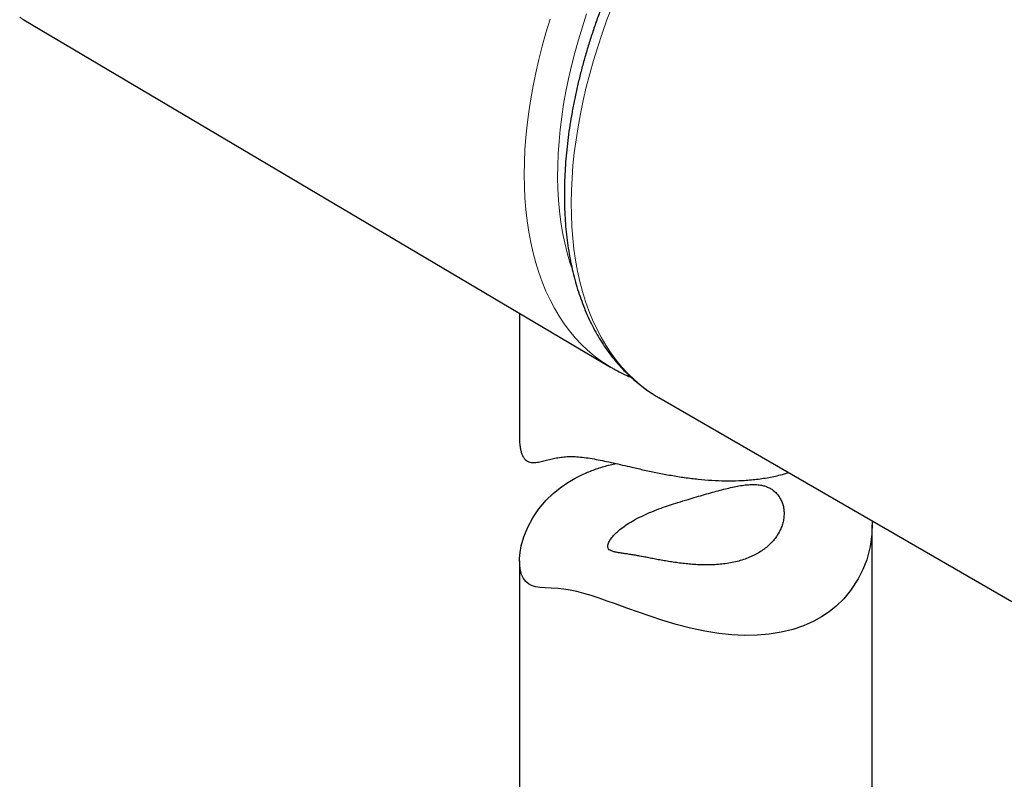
# Model space of a CAD drawing. Header units: millimetres. Extents: x 8 to 2314, y 12 to 2305.
# Tile 96 of 156: x 2129 to 2170, y 700 to 732. Entities that reach past the tile are written whole.
import ezdxf

# ---------------------------------------------------------------- set-up
doc = ezdxf.new("R2010")
doc.units = ezdxf.units.MM

msp = doc.modelspace()

# ---------------------------------------------------------------- linework, layer by layer
at = {"color": 7, "linetype": 'Continuous', "lineweight": 30}
for p, q in [((2128.724, 732.2), (2128.735, 732.193)), ((2128.735, 732.193), (2153.681, 717.434)), ((2149.819, 719.72), (2149.819, 714.359)), ((2155.731, 716.139), (2155.737, 716.136)), ((2155.737, 716.136), (2174.829, 705.114)), ((2164.819, 687.199), (2164.819, 710.717)), ((2149.819, 709.196), (2149.819, 687.199))]:
    msp.add_line(p, q, dxfattribs=at)
at = {"color": 252, "linetype": 'Continuous', "lineweight": 0, "flags": 128}
for points in [[(2152.672, 732.449), (2152.489, 731.894), (2152.32, 731.339), (2152.165, 730.786), (2152.025, 730.235), (2151.899, 729.687), (2151.788, 729.143), (2151.693, 728.603), (2151.612, 728.068), (2151.547, 727.539), (2151.496, 727.017), (2151.462, 726.501), (2151.442, 725.994), (2151.439, 725.494), (2151.45, 725.004), (2151.477, 724.524), (2151.52, 724.054), (2151.577, 723.595), (2151.65, 723.147), (2151.739, 722.711), (2151.842, 722.289), (2151.96, 721.879), (2152.049, 721.608)], [(2153.752, 732.764), (2153.535, 732.191), (2153.331, 731.617), (2153.141, 731.044), (2152.965, 730.471), (2152.804, 729.899), (2152.657, 729.33), (2152.525, 728.764), (2152.408, 728.201), (2152.306, 727.643), (2152.219, 727.089), (2152.147, 726.541), (2152.091, 726), (2152.051, 725.465), (2152.026, 724.938), (2152.016, 724.419), (2152.022, 723.91), (2152.043, 723.409), (2152.081, 722.919), (2152.133, 722.44), (2152.201, 721.972), (2152.284, 721.516), (2152.383, 721.072), (2152.496, 720.641), (2152.625, 720.224), (2152.768, 719.821), (2152.926, 719.433), (2153.099, 719.059), (2153.285, 718.701), (2153.486, 718.359), (2153.7, 718.033), (2153.928, 717.724), (2154.169, 717.432), (2154.423, 717.157), (2154.69, 716.901), (2154.969, 716.662), (2155.26, 716.442), (2155.562, 716.24), (2155.731, 716.139)], [(2128.558, 732.302), (2128.724, 732.2)], [(2153.681, 717.434), (2153.581, 717.495), (2153.278, 717.695), (2152.988, 717.913), (2152.709, 718.15), (2152.442, 718.405), (2152.188, 718.677), (2151.947, 718.967), (2151.718, 719.274), (2151.504, 719.597), (2151.302, 719.937), (2151.115, 720.293), (2150.942, 720.664), (2150.783, 721.05), (2150.639, 721.45), (2150.509, 721.865), (2150.395, 722.293), (2150.295, 722.734), (2150.211, 723.188), (2150.141, 723.653), (2150.087, 724.13), (2150.049, 724.617), (2150.025, 725.115), (2150.018, 725.622), (2150.025, 726.138), (2150.049, 726.662), (2150.087, 727.194), (2150.141, 727.733), (2150.211, 728.279), (2150.295, 728.83), (2150.395, 729.386), (2150.509, 729.947), (2150.639, 730.511), (2150.783, 731.078), (2150.942, 731.647), (2151.115, 732.218)]]:
    msp.add_lwpolyline(points, dxfattribs=at)
at = {"color": 7, "linetype": 'Continuous', "lineweight": 30, "flags": 128}
msp.add_lwpolyline([(2164.812, 710.897), (2164.817, 710.826), (2164.802, 710.317), (2164.73, 709.804), (2164.582, 709.236), (2164.424, 708.823), (2164.225, 708.423), (2163.9, 707.927), (2163.612, 707.584), (2163.284, 707.267), (2162.982, 707.026), (2162.654, 706.807), (2162.332, 706.628), (2161.899, 706.434), (2161.438, 706.276), (2160.948, 706.155), (2160.435, 706.073), (2159.92, 706.03), (2159.391, 706.023), (2158.847, 706.05), (2158.293, 706.109), (2157.697, 706.206), (2157.092, 706.335), (2156.484, 706.492), (2155.873, 706.673), (2155.373, 706.836), (2154.876, 707.007), (2154.384, 707.182), (2153.9, 707.358), (2153.547, 707.484), (2153.202, 707.604), (2152.868, 707.714), (2152.547, 707.811), (2152.249, 707.891), (2151.969, 707.952), (2151.707, 707.994), (2151.465, 708.019), (2151.168, 708.037), (2150.902, 708.048), (2150.68, 708.064), (2150.496, 708.093), (2150.331, 708.143), (2150.197, 708.213), (2150.081, 708.312), (2149.982, 708.447), (2149.905, 708.619), (2149.851, 708.823), (2149.823, 709.047), (2149.82, 709.291), (2149.843, 709.552), (2149.891, 709.824), (2150.002, 710.217), (2150.164, 710.618), (2150.378, 711.017), (2150.644, 711.407), (2150.954, 711.772), (2151.246, 712.054), (2151.543, 712.298), (2151.867, 712.522), (2152.186, 712.71), (2152.186, 712.71)], dxfattribs=at)
at = {"color": 7, "linetype": 'Continuous', "lineweight": 30}
for points, knots in [([(2164.772, 746.715), (2164.637, 746.642), (2164.359, 746.493), (2163.937, 746.246), (2163.507, 745.979), (2163.079, 745.695), (2162.654, 745.397), (2162.23, 745.084), (2161.81, 744.756), (2161.394, 744.414), (2160.981, 744.058), (2160.573, 743.688), (2160.169, 743.306), (2159.771, 742.911), (2159.378, 742.504), (2158.991, 742.086), (2158.61, 741.656), (2158.236, 741.216), (2157.869, 740.765), (2157.51, 740.305), (2157.158, 739.835), (2156.814, 739.357), (2156.48, 738.87), (2156.154, 738.376), (2155.837, 737.875), (2155.53, 737.366), (2155.232, 736.852), (2154.945, 736.333), (2154.668, 735.808), (2154.403, 735.279), (2154.148, 734.746), (2153.904, 734.209), (2153.673, 733.67), (2153.453, 733.129), (2153.245, 732.586), (2153.05, 732.042), (2152.867, 731.498), (2152.697, 730.953), (2152.54, 730.409), (2152.397, 729.867), (2152.266, 729.326), (2152.15, 728.788), (2152.047, 728.252), (2151.957, 727.72), (2151.882, 727.192), (2151.821, 726.668), (2151.775, 726.15), (2151.742, 725.637), (2151.724, 725.13), (2151.721, 724.63), (2151.732, 724.138), (2151.758, 723.653), (2151.799, 723.176), (2151.855, 722.709), (2151.925, 722.251), (2152.01, 721.804), (2152.11, 721.367), (2152.224, 720.941), (2152.353, 720.528), (2152.496, 720.126), (2152.653, 719.738), (2152.824, 719.363), (2153.009, 719.003), (2153.207, 718.656), (2153.419, 718.325), (2153.643, 718.009), (2153.879, 717.709), (2154.127, 717.425), (2154.387, 717.157), (2154.658, 716.906), (2154.94, 716.671), (2155.233, 716.454), (2155.496, 716.277), (2155.666, 716.179), (2155.731, 716.142)], [0, 0, 0, 0, 0.01321, 0.027307, 0.041402, 0.055494, 0.069581, 0.083664, 0.097741, 0.111812, 0.125876, 0.139934, 0.153986, 0.168032, 0.182072, 0.196106, 0.210135, 0.224159, 0.238179, 0.252195, 0.266208, 0.280218, 0.294225, 0.30823, 0.322234, 0.336238, 0.35024, 0.364243, 0.378247, 0.392251, 0.406258, 0.420266, 0.434277, 0.448291, 0.462308, 0.47633, 0.490356, 0.504388, 0.518425, 0.532468, 0.546517, 0.560574, 0.574637, 0.588707, 0.602785, 0.61687, 0.630963, 0.645062, 0.659168, 0.673279, 0.687394, 0.701512, 0.71563, 0.729745, 0.743854, 0.757953, 0.772039, 0.786105, 0.800146, 0.814157, 0.828131, 0.842063, 0.855945, 0.869775, 0.883546, 0.897257, 0.910906, 0.924495, 0.938025, 0.951501, 0.964931, 0.978321, 0.991683, 1, 1, 1, 1]), ([(2153.684, 717.436), (2153.73, 717.408), (2153.879, 717.318), (2154.142, 717.184), (2154.389, 717.067), (2154.532, 717.011), (2154.562, 716.999)], [0, 0, 0, 0, 0.164145, 0.532806, 0.90147, 1, 1, 1, 1]), ([(2149.819, 714.359), (2149.819, 714.356), (2149.814, 714.26), (2149.829, 714.11), (2149.859, 713.916), (2149.903, 713.761), (2149.961, 713.63), (2150.032, 713.525), (2150.114, 713.45), (2150.205, 713.401), (2150.305, 713.375), (2150.441, 713.365), (2150.618, 713.385), (2150.841, 713.436), (2151.075, 713.497), (2151.317, 713.555), (2151.569, 713.601), (2151.833, 713.627), (2152.109, 713.629), (2152.405, 713.609), (2152.727, 713.569), (2153.069, 713.511), (2153.428, 713.439), (2153.802, 713.358), (2154.192, 713.268), (2154.636, 713.165), (2155.135, 713.052), (2155.691, 712.934), (2156.261, 712.826), (2156.837, 712.733), (2157.416, 712.661), (2157.995, 712.612), (2158.575, 712.59), (2159.164, 712.598), (2159.757, 712.639), (2160.349, 712.721), (2160.854, 712.822), (2161.149, 712.912), (2161.261, 712.947)], [0, 0, 0, 0, 0.000916, 0.027791, 0.047735, 0.067798, 0.088037, 0.108442, 0.12837, 0.148434, 0.168632, 0.188908, 0.224272, 0.259799, 0.292736, 0.322778, 0.352911, 0.380194, 0.405672, 0.431353, 0.457302, 0.483468, 0.508907, 0.534524, 0.560347, 0.586319, 0.620127, 0.654193, 0.688738, 0.723507, 0.757917, 0.792529, 0.827554, 0.862793, 0.900209, 0.938187, 0.976454, 1, 1, 1, 1]), ([(2152.186, 712.71), (2152.338, 712.787), (2152.642, 712.942), (2153.143, 713.126), (2153.576, 713.256), (2153.849, 713.309), (2153.936, 713.326)], [0, 0, 0, 0, 0.284266, 0.57287, 0.863657, 1, 1, 1, 1]), ([(2154.752, 710.959), (2154.683, 710.92), (2154.507, 710.822), (2154.261, 710.659), (2154.05, 710.495), (2153.875, 710.335), (2153.736, 710.182), (2153.642, 710.044), (2153.591, 709.938), (2153.569, 709.858), (2153.567, 709.788), (2153.585, 709.723), (2153.631, 709.665), (2153.71, 709.617), (2153.819, 709.579), (2153.95, 709.551), (2154.098, 709.527), (2154.257, 709.504), (2154.441, 709.478), (2154.635, 709.447), (2154.836, 709.411), (2155.037, 709.373), (2155.253, 709.332), (2155.481, 709.288), (2155.72, 709.242), (2155.967, 709.198), (2156.223, 709.155), (2156.488, 709.115), (2156.76, 709.08), (2157.038, 709.051), (2157.318, 709.03), (2157.607, 709.018), (2157.902, 709.017), (2158.201, 709.03), (2158.498, 709.058), (2158.789, 709.102), (2159.073, 709.164), (2159.346, 709.243), (2159.607, 709.341), (2159.85, 709.455), (2160.072, 709.584), (2160.273, 709.726), (2160.455, 709.883), (2160.615, 710.053), (2160.752, 710.231), (2160.865, 710.416), (2160.955, 710.609), (2161.02, 710.808), (2161.059, 711.008), (2161.073, 711.207), (2161.06, 711.405), (2161.02, 711.592), (2160.954, 711.766), (2160.866, 711.924), (2160.752, 712.067), (2160.62, 712.186), (2160.474, 712.28), (2160.32, 712.351), (2160.152, 712.402), (2159.958, 712.435), (2159.737, 712.444), (2159.486, 712.429), (2159.221, 712.394), (2158.942, 712.34), (2158.65, 712.274), (2158.344, 712.195), (2158.023, 712.108), (2157.687, 712.013), (2157.34, 711.913), (2156.959, 711.8), (2156.574, 711.682), (2156.193, 711.559), (2155.819, 711.43), (2155.445, 711.286), (2155.076, 711.127), (2154.861, 711.015), (2154.752, 710.959)], [0, 0, 0, 0, 0.011974, 0.030222, 0.048469, 0.060446, 0.078716, 0.096986, 0.108771, 0.12069, 0.13261, 0.144656, 0.160066, 0.175594, 0.191454, 0.207419, 0.220652, 0.234033, 0.247498, 0.261153, 0.27209, 0.283162, 0.294233, 0.305448, 0.316382, 0.327446, 0.33851, 0.349702, 0.361055, 0.372527, 0.384, 0.395591, 0.408075, 0.420559, 0.43321, 0.446034, 0.458913, 0.471792, 0.484863, 0.498134, 0.510725, 0.523316, 0.536089, 0.549048, 0.561609, 0.57417, 0.586902, 0.599811, 0.612628, 0.625536, 0.638589, 0.651844, 0.664385, 0.676925, 0.689683, 0.702676, 0.713961, 0.725397, 0.736834, 0.748422, 0.762652, 0.776997, 0.791641, 0.80637, 0.821083, 0.835882, 0.850972, 0.866179, 0.881388, 0.896752, 0.915467, 0.930687, 0.946088, 0.964863, 0.982303, 1, 1, 1, 1])]:
    msp.add_open_spline(points, degree=3, knots=knots, dxfattribs=at)

doc.saveas('drawing.dxf')
